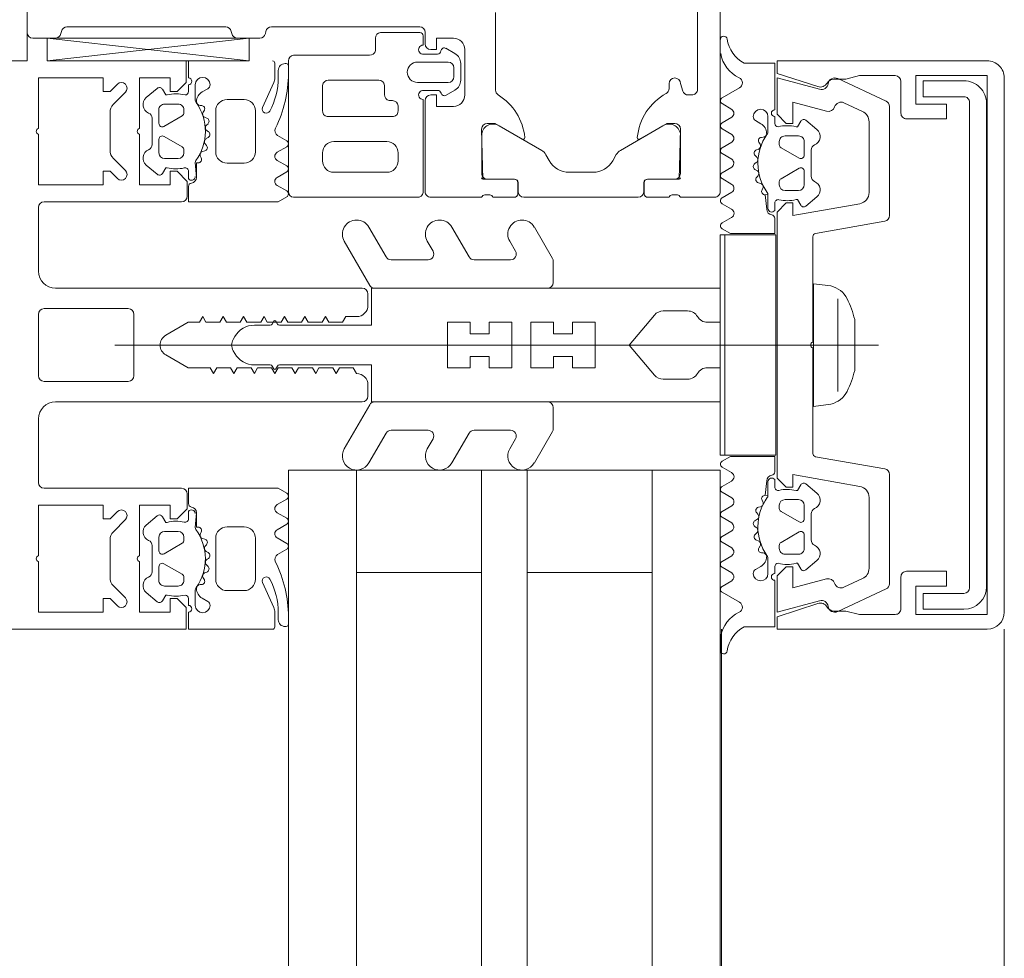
# Model space of a CAD drawing. Header units: centimetres. Extents: x -2424 to 2319, y 5 to 3760.
# Tile 53 of 117: x -573.79 to -565.12, y 1422.43 to 1430.69. Entities that reach past the tile are written whole.
import ezdxf

# ---------------------------------------------------------------- set-up
doc = ezdxf.new("R2010")
doc.units = ezdxf.units.CM
for name, color, linetype, lineweight in [('A-DETL-GENF', 92, 'Continuous', 9), ('A-DOOR', 31, 'Continuous', 13), ('A-GLAZ-CURT', 52, 'Continuous', 13), ('A-GLAZ-CWMG', 51, 'Continuous', 13)]:
    doc.layers.add(name, color=color, linetype=linetype, lineweight=lineweight)

msp = doc.modelspace()

# ---------------------------------------------------------------- linework, layer by layer
at = {"layer": 'A-DETL-GENF', "color": 251, "lineweight": 9}
msp.add_line((-573.7232, 1430.3261), (-573.7232, 1527.8261), dxfattribs=at)
at = {"layer": 'A-DETL-GENF', "color": 251, "lineweight": 9, "extrusion": (0, 0, -1)}
for p, q in [((-572.3032, 1430.1762), (-572.3032, 1430.3261)), ((-571.5432, 1430.3062), (-571.5432, 1430.177)), ((-571.4532, 1430.3022), (-571.4432, 1430.3022)), ((-571.5132, 1430.1812), (-571.5132, 1430.2422)), ((-566.5892, 1430.1705), (-566.1621, 1429.9714)), ((-565.1233, 1425.4761), (-565.1233, 1430.1762)), ((-572.6746, 1430.0025), (-572.5773, 1430.0842)), ((-572.3032, 1430.0557), (-572.3032, 1430.1162)), ((-572.2432, 1430.1162), (-572.2432, 1429.9878)), ((-572.1819, 1430.0534), (-572.1332, 1430.0815)), ((-571.5519, 1430.1363), (-571.6502, 1429.9154)), ((-567.6057, 1430.0015), (-567.4535, 1430.0888)), ((-566.0333, 1430.1461), (-566.0333, 1429.8661)), ((-572.8579, 1430.0501), (-572.964, 1429.944)), ((-572.5133, 1429.9462), (-572.3933, 1429.9462)), ((-572.1855, 1429.9332), (-572.1998, 1429.9339)), ((-571.9632, 1429.9862), (-571.8132, 1429.9862)), ((-567.5213, 1429.8993), (-567.6061, 1429.9497)), ((-566.371, 1429.8812), (-566.5343, 1429.9574)), ((-566.1332, 1429.9261), (-566.1332, 1428.965)), ((-565.4286, 1425.6912), (-565.4286, 1429.9612)), ((-565.2787, 1429.9512), (-565.2787, 1425.7012)), ((-572.9932, 1429.8733), (-572.9932, 1429.539)), ((-572.6232, 1429.5911), (-572.6232, 1429.8212)), ((-572.5633, 1429.7762), (-572.5633, 1429.8962)), ((-572.3583, 1429.8426), (-572.5183, 1429.7502)), ((-572.3433, 1429.8962), (-572.3433, 1429.8686)), ((-572.1741, 1429.8738), (-572.1633, 1429.8924)), ((-572.1428, 1429.8235), (-572.1564, 1429.8279)), ((-572.0632, 1429.5262), (-572.0632, 1429.8862)), ((-571.7132, 1429.8862), (-571.7132, 1429.5262)), ((-567.606, 1429.7813), (-567.5213, 1429.8311)), ((-567.2033, 1429.7077), (-567.2033, 1429.8361)), ((-567.1433, 1429.8361), (-567.1433, 1429.7757)), ((-572.1449, 1429.7596), (-572.1308, 1429.7737)), ((-567.5213, 1429.6795), (-567.6061, 1429.7296)), ((-567.3133, 1429.8015), (-567.2646, 1429.7734)), ((-566.8692, 1429.8041), (-566.7719, 1429.7225)), ((-566.3132, 1429.1682), (-566.3132, 1429.7906)), ((-572.5182, 1429.6621), (-572.3582, 1429.5698)), ((-572.1464, 1429.6418), (-572.1291, 1429.6518)), ((-572.1277, 1429.7029), (-572.1398, 1429.7108)), ((-571.5183, 1429.6688), (-571.4382, 1429.6226)), ((-567.2467, 1429.6539), (-567.261, 1429.6531)), ((-566.9332, 1429.6661), (-567.0532, 1429.6661)), ((-572.5632, 1429.5162), (-572.5632, 1429.6362)), ((-572.1444, 1429.5826), (-572.1541, 1429.5933)), ((-571.4382, 1429.5706), (-571.5227, 1429.5218)), ((-567.606, 1429.5617), (-567.5213, 1429.6115)), ((-567.2832, 1429.6124), (-567.2724, 1429.5938)), ((-567.1032, 1429.6161), (-567.1032, 1429.5885)), ((-567.0882, 1429.5625), (-566.9282, 1429.4702)), ((-566.8832, 1429.4961), (-566.8832, 1429.6161)), ((-572.964, 1429.4683), (-572.8579, 1429.3622)), ((-572.3432, 1429.5438), (-572.3432, 1429.5162)), ((-572.1909, 1429.4718), (-572.1979, 1429.4855)), ((-572.179, 1429.5281), (-572.159, 1429.5335)), ((-567.5203, 1429.4602), (-567.6059, 1429.5099)), ((-567.3157, 1429.4937), (-567.3015, 1429.4796)), ((-567.29, 1429.5479), (-567.3037, 1429.5434)), ((-566.8233, 1429.5412), (-566.8233, 1429.3111)), ((-572.5773, 1429.3282), (-572.6746, 1429.4098)), ((-572.3932, 1429.4662), (-572.5132, 1429.4662)), ((-571.8132, 1429.4262), (-571.9632, 1429.4262)), ((-571.5227, 1429.4508), (-571.4382, 1429.402)), ((-567.606, 1429.3417), (-567.5213, 1429.3915)), ((-567.3067, 1429.4307), (-567.3187, 1429.4229)), ((-566.9282, 1429.3821), (-567.0882, 1429.2897)), ((-572.3032, 1429.2902), (-572.3032, 1429.3553)), ((-571.4382, 1429.3501), (-571.5227, 1429.3013)), ((-567.3174, 1429.3717), (-567.3001, 1429.3617)), ((-567.2924, 1429.3132), (-567.302, 1429.3025)), ((-566.8832, 1429.2361), (-566.8832, 1429.3561)), ((-571.5227, 1429.2303), (-571.4382, 1429.1815)), ((-567.5203, 1429.2398), (-567.606, 1429.29)), ((-567.2875, 1429.2535), (-567.2675, 1429.2481)), ((-567.1032, 1429.2638), (-567.1032, 1429.2361)), ((-567.6059, 1429.1218), (-567.5204, 1429.1715)), ((-567.2485, 1429.2055), (-567.2555, 1429.1918)), ((-567.0532, 1429.1861), (-566.9332, 1429.1861)), ((-566.7719, 1429.1298), (-566.8692, 1429.0482)), ((-573.5732, 1429.0862), (-572.3632, 1429.0862)), ((-567.5248, 1429.0224), (-567.6059, 1429.0699)), ((-567.1433, 1429.0752), (-567.1433, 1429.0102)), ((-567.6073, 1428.9008), (-567.5238, 1428.9487)), ((-570.5633, 1428.6012), (-570.7149, 1428.8637)), ((-569.8333, 1428.6012), (-569.9849, 1428.8637)), ((-569.0999, 1428.5878), (-569.2592, 1428.8637)), ((-566.1746, 1428.9158), (-566.7835, 1428.8084)), ((-566.8082, 1428.7789), (-566.8082, 1427.8511)), ((-570.9314, 1428.7387), (-570.7077, 1428.3512)), ((-570.2014, 1428.7387), (-570.1509, 1428.6512)), ((-569.4757, 1428.7387), (-569.4252, 1428.6512)), ((-570.1942, 1428.5762), (-570.52, 1428.5762)), ((-569.4685, 1428.5762), (-569.79, 1428.5762)), ((-569.0932, 1428.3762), (-569.0932, 1428.5628)), ((-570.7732, 1428.3262), (-573.4732, 1428.3262)), ((-570.7232, 1428.1762), (-570.7232, 1428.2762)), ((-570.6644, 1428.3262), (-569.1432, 1428.3262)), ((-566.5875, 1427.4185), (-566.5875, 1428.2338)), ((-573.6232, 1428.0962), (-573.6232, 1427.5562)), ((-572.8332, 1428.1462), (-573.5732, 1428.1462)), ((-572.7832, 1427.5562), (-572.7832, 1428.0962)), ((-568.1249, 1428.1262), (-567.9099, 1428.1262)), ((-571.5837, 1428.0012), (-571.7222, 1428.0012)), ((-571.5519, 1428.0362), (-571.5664, 1428.0112)), ((-571.5201, 1428.0112), (-571.5346, 1428.0362)), ((-566.4398, 1428.0511), (-566.4398, 1427.6011)), ((-572.9506, 1427.8261), (-566.2296, 1427.8261)), ((-571.8954, 1427.9012), (-571.9099, 1427.8762)), ((-571.8954, 1427.7512), (-571.9099, 1427.7762)), ((-566.8082, 1427.8011), (-566.8082, 1426.8734)), ((-571.5837, 1427.6512), (-571.7222, 1427.6512)), ((-571.5519, 1427.6162), (-571.5664, 1427.6412)), ((-571.5201, 1427.6412), (-571.5346, 1427.6162)), ((-573.5732, 1427.5062), (-572.8332, 1427.5062)), ((-570.7232, 1427.3762), (-570.7232, 1427.4762)), ((-568.1249, 1427.5262), (-567.9099, 1427.5262)), ((-573.4732, 1427.3262), (-570.7732, 1427.3262)), ((-570.9314, 1426.9137), (-570.7077, 1427.3012)), ((-570.6644, 1427.3262), (-569.1432, 1427.3262)), ((-569.0932, 1427.2762), (-569.0932, 1427.0896)), ((-570.5633, 1427.0512), (-570.7149, 1426.7887)), ((-570.1942, 1427.0762), (-570.52, 1427.0762)), ((-569.8333, 1427.0512), (-569.9849, 1426.7887)), ((-569.4685, 1427.0762), (-569.79, 1427.0762)), ((-569.0999, 1427.0646), (-569.2592, 1426.7887)), ((-570.2014, 1426.9137), (-570.1509, 1427.0012)), ((-569.4757, 1426.9137), (-569.4252, 1427.0012)), ((-566.7835, 1426.8439), (-566.1746, 1426.7365)), ((-567.6073, 1426.7515), (-567.5238, 1426.7036)), ((-567.5248, 1426.6298), (-567.6059, 1426.5824)), ((-567.1433, 1426.577), (-567.1433, 1426.6421)), ((-566.1332, 1426.6872), (-566.1332, 1425.7262)), ((-572.3632, 1426.5662), (-573.5732, 1426.5662)), ((-567.6059, 1426.5305), (-567.5204, 1426.4808)), ((-566.7719, 1426.5225), (-566.8692, 1426.6041)), ((-571.5227, 1426.4221), (-571.4382, 1426.4709)), ((-567.2485, 1426.4468), (-567.2555, 1426.4605)), ((-567.0532, 1426.4662), (-566.9332, 1426.4662)), ((-566.3132, 1425.8617), (-566.3132, 1426.4841)), ((-572.3032, 1426.3621), (-572.3032, 1426.2971)), ((-571.4382, 1426.3023), (-571.5227, 1426.3511)), ((-567.5203, 1426.4125), (-567.606, 1426.3623)), ((-567.2924, 1426.3391), (-567.302, 1426.3498)), ((-567.2875, 1426.3988), (-567.2675, 1426.4042)), ((-567.1032, 1426.3885), (-567.1032, 1426.4162)), ((-566.9282, 1426.2702), (-567.0882, 1426.3626)), ((-566.8832, 1426.4162), (-566.8832, 1426.2962)), ((-572.8579, 1426.2901), (-572.964, 1426.184)), ((-572.5773, 1426.3241), (-572.6746, 1426.2425)), ((-567.606, 1426.3106), (-567.5213, 1426.2608)), ((-567.3174, 1426.2806), (-567.3001, 1426.2906)), ((-566.8233, 1426.1111), (-566.8233, 1426.3412)), ((-572.3932, 1426.1862), (-572.5132, 1426.1862)), ((-572.1909, 1426.1805), (-572.1979, 1426.1668)), ((-571.8132, 1426.2261), (-571.9632, 1426.2261)), ((-571.5227, 1426.2015), (-571.4382, 1426.2503)), ((-567.5203, 1426.1921), (-567.6059, 1426.1424)), ((-567.3067, 1426.2216), (-567.3187, 1426.2294)), ((-567.0882, 1426.0898), (-566.9282, 1426.1821)), ((-572.9932, 1426.1133), (-572.9932, 1425.779)), ((-572.5632, 1426.1362), (-572.5632, 1426.0162)), ((-572.3432, 1426.1085), (-572.3432, 1426.1362)), ((-572.179, 1426.1242), (-572.159, 1426.1188)), ((-572.0632, 1426.1262), (-572.0632, 1425.7662)), ((-571.7132, 1425.7661), (-571.7132, 1426.1261)), ((-571.4382, 1426.0817), (-571.5227, 1426.1305)), ((-567.606, 1426.0906), (-567.5213, 1426.0408)), ((-567.3157, 1426.1586), (-567.3015, 1426.1727)), ((-567.29, 1426.1044), (-567.3037, 1426.1088)), ((-566.8832, 1426.1562), (-566.8832, 1426.0362)), ((-572.6232, 1426.0612), (-572.6232, 1425.8311)), ((-572.5182, 1425.9902), (-572.3582, 1426.0826)), ((-572.1444, 1426.0698), (-572.1541, 1426.0591)), ((-572.1464, 1426.0106), (-572.1291, 1426.0006)), ((-571.5183, 1425.9835), (-571.4382, 1426.0298)), ((-567.2832, 1426.0399), (-567.2724, 1426.0585)), ((-567.1032, 1426.0362), (-567.1032, 1426.0638)), ((-572.1277, 1425.9494), (-572.1398, 1425.9416)), ((-567.5213, 1425.9728), (-567.6061, 1425.9227)), ((-567.2467, 1425.9984), (-567.261, 1425.9991)), ((-567.2033, 1425.9446), (-567.2033, 1425.8162)), ((-566.9332, 1425.9862), (-567.0532, 1425.9862)), ((-566.8692, 1425.8482), (-566.7719, 1425.9298)), ((-572.5633, 1425.8762), (-572.5633, 1425.7562)), ((-572.3583, 1425.8098), (-572.5183, 1425.9022)), ((-572.1428, 1425.8288), (-572.1564, 1425.8244)), ((-572.1449, 1425.8927), (-572.1308, 1425.8786)), ((-567.606, 1425.871), (-567.5213, 1425.8212)), ((-567.3133, 1425.8508), (-567.2646, 1425.8789)), ((-567.1433, 1425.8162), (-567.1433, 1425.8766)), ((-572.3433, 1425.7562), (-572.3433, 1425.7838)), ((-572.1741, 1425.7785), (-572.1633, 1425.7599)), ((-567.5213, 1425.753), (-567.6061, 1425.7026)), ((-566.5343, 1425.6949), (-566.371, 1425.7711)), ((-566.0333, 1425.7862), (-566.0333, 1425.5062)), ((-572.964, 1425.7083), (-572.8579, 1425.6022)), ((-572.5133, 1425.7062), (-572.3933, 1425.7062)), ((-572.2432, 1425.5362), (-572.2432, 1425.6646)), ((-572.1855, 1425.7192), (-572.1998, 1425.7184)), ((-571.9632, 1425.6661), (-571.8132, 1425.6661)), ((-571.5519, 1425.516), (-571.6502, 1425.7369)), ((-566.1621, 1425.6809), (-566.5892, 1425.4818)), ((-572.6746, 1425.6498), (-572.5773, 1425.5682)), ((-572.3032, 1425.5966), (-572.3032, 1425.5362)), ((-572.1819, 1425.5989), (-572.1332, 1425.5708)), ((-567.6057, 1425.6508), (-567.4535, 1425.5635)), ((-571.5432, 1425.3461), (-571.5432, 1425.4754)), ((-571.5132, 1425.4711), (-571.5132, 1425.4101)), ((-571.4532, 1425.3501), (-571.4432, 1425.3501)), ((-567.6221, 1425.2273), (-567.6221, 1425.139))]:
    msp.add_line(p, q, dxfattribs=at)
at = {"layer": 'A-DETL-GENF', "color": 251, "lineweight": 9, "extrusion": (0, 0, -1), "flags": 128}
for points in [[(573.7232, 1430.3262), (574.0025, 1430.3262), (574.3232, 1430.3262)], [(572.7332, 1429.7312), (572.7332, 1430.1762), (572.4632, 1430.1762), (572.4632, 1430.0562), (572.4032, 1430.0562), (572.3232, 1430.1362), (572.3232, 1430.3261)], [(567.4123, 1430.3061), (567.1433, 1430.3061), (567.1433, 1429.8961)], [(565.2732, 1430.3261), (567.1232, 1430.3261), (567.1232, 1430.216), (566.7649, 1430.0996)], [(573.6232, 1429.7312), (573.6232, 1430.1762), (573.0532, 1430.1762), (573.0532, 1430.0562), (572.9932, 1430.0562), (572.9286, 1430.1208)], [(566.6888, 1429.8837), (566.9832, 1429.9626), (566.9832, 1429.7761), (567.0432, 1429.7761), (567.1232, 1429.8561), (567.1232, 1430.1761), (566.7488, 1430.0758)], [(566.622, 1430.1661), (566.517, 1430.1661), (566.3989, 1430.1961), (566.084, 1430.1961)], [(565.9833, 1429.8162), (565.6333, 1429.8162), (565.6333, 1429.9461), (565.9033, 1429.9461), (565.9033, 1430.1961), (565.2733, 1430.1961), (565.2733, 1425.4562), (565.9033, 1425.4562), (565.9033, 1425.7062), (565.6333, 1425.7062), (565.6333, 1425.8362), (565.9833, 1425.8362)], [(572.5321, 1430.0762), (572.5032, 1430.0262), (572.4904, 1430.0262)], [(565.4787, 1430.0111), (565.8386, 1430.0111), (565.8386, 1430.1511), (565.4786, 1430.1511)], [(566.9561, 1429.7461), (566.9433, 1429.7461), (566.9144, 1429.7961)], [(572.9286, 1429.2915), (572.9932, 1429.3562), (573.0532, 1429.3562), (573.0532, 1429.2362), (573.6232, 1429.2362), (573.6232, 1429.6812)], [(572.3132, 1429.1362), (572.3132, 1429.2662), (572.4032, 1429.3562), (572.4632, 1429.3562), (572.4632, 1429.2362), (572.7332, 1429.2362), (572.7332, 1429.6812)], [(572.4904, 1429.3862), (572.5032, 1429.3862), (572.532, 1429.3362)], [(572.2432, 1429.431), (572.2332, 1429.3009), (572.2332, 1429.4282), (572.2177, 1429.4282)], [(571.4382, 1429.1295), (571.5132, 1429.0862), (572.3032, 1429.0862), (572.3032, 1429.2216)], [(567.2033, 1429.0291), (567.2033, 1429.1509), (567.2288, 1429.1481), (567.2133, 1429.0209)], [(573.6232, 1428.4762), (573.6232, 1428.946), (573.6232, 1429.0362)], [(566.3959, 1426.5826), (566.9832, 1426.6861), (566.9832, 1426.5761), (567.0432, 1426.5761), (567.1232, 1426.6561), (567.1232, 1428.9961), (567.0432, 1429.0761), (566.9832, 1429.0761), (566.9832, 1428.9661), (566.3959, 1429.0697)], [(566.9144, 1429.0561), (566.9433, 1429.1061), (566.956, 1429.1061)], [(567.1433, 1428.9415), (567.1433, 1428.8061), (567.5328, 1428.8061), (567.6072, 1428.8488)], [(566.6494, 1427.3061), (566.8026, 1427.2861), (566.8026, 1428.3661), (566.6494, 1428.3461)], [(567.7366, 1428.0262), (567.6232, 1428.0262), (567.6232, 1428.3262), (570.6932, 1428.3262), (570.6932, 1428.0012), (571.5028, 1428.0012)], [(568.2015, 1428.0904), (568.4232, 1427.8262), (568.7232, 1427.8262), (568.7232, 1428.0262), (568.9232, 1428.0262), (568.9232, 1427.9262), (569.0892, 1427.9262), (569.0892, 1428.0262), (569.2892, 1428.0262), (569.2892, 1427.8262), (569.4562, 1427.8262), (569.4562, 1428.0262), (569.6562, 1428.0262), (569.6562, 1427.9262), (569.8232, 1427.9262), (569.8232, 1428.0262), (570.0232, 1428.0262), (570.0232, 1427.8262), (571.9232, 1427.8262), (570.0232, 1427.8262), (570.0232, 1427.6262), (569.8232, 1427.6262), (569.8232, 1427.7262), (569.6562, 1427.7262), (569.6562, 1427.6262), (569.4562, 1427.6262), (569.4562, 1427.8262), (569.2892, 1427.8262), (569.2892, 1427.6262), (569.0892, 1427.6262), (569.0892, 1427.7262), (568.9232, 1427.7262), (568.9232, 1427.6262), (568.7232, 1427.6262), (568.7232, 1427.8262), (568.4232, 1427.8262), (568.2015, 1427.5619)], [(572.5032, 1427.9128), (572.3068, 1428.0262), (572.2068, 1428.0262), (572.178, 1428.0762), (572.1491, 1428.0262), (572.0268, 1428.0262), (571.998, 1428.0762), (571.9691, 1428.0262), (571.8468, 1428.0262), (571.818, 1428.0762), (571.7891, 1428.0262), (571.6668, 1428.0262), (571.638, 1428.0762), (571.6091, 1428.0262), (571.4868, 1428.0262), (571.458, 1428.0762), (571.4291, 1428.0262), (571.3068, 1428.0262), (571.278, 1428.0762), (571.2491, 1428.0262), (571.1268, 1428.0262), (571.098, 1428.0762), (571.0691, 1428.0262), (570.9468, 1428.0262), (570.918, 1428.0762), (570.8232, 1428.0762)], [(570.8232, 1427.5762), (570.8521, 1427.6262), (570.9744, 1427.6262), (571.0032, 1427.5762), (571.0321, 1427.6262), (571.1544, 1427.6262), (571.1832, 1427.5762), (571.2121, 1427.6262), (571.3344, 1427.6262), (571.3632, 1427.5762), (571.3921, 1427.6262), (571.5144, 1427.6262), (571.5432, 1427.5762), (571.5721, 1427.6262), (571.6944, 1427.6262), (571.7232, 1427.5762), (571.7521, 1427.6262), (571.8744, 1427.6262), (571.9032, 1427.5762), (571.9321, 1427.6262), (572.0544, 1427.6262), (572.0832, 1427.5762), (572.1121, 1427.6262), (572.3068, 1427.6262), (572.5032, 1427.7396)], [(567.7366, 1427.6262), (567.6232, 1427.6262), (567.6232, 1427.3262), (570.6932, 1427.3262), (570.6932, 1427.6512), (571.5028, 1427.6512)], [(573.6232, 1426.6162), (573.6232, 1426.7063), (573.6232, 1427.1762)], [(567.1433, 1426.7108), (567.1433, 1426.8462), (567.5328, 1426.8462), (567.6072, 1426.8035)], [(567.2033, 1426.6232), (567.2033, 1426.5014), (567.2288, 1426.5042), (567.2133, 1426.6314)], [(571.4382, 1426.5228), (571.5132, 1426.5661), (572.3032, 1426.5661), (572.3032, 1426.4308)], [(566.9144, 1426.5962), (566.9433, 1426.5462), (566.956, 1426.5462)], [(572.7332, 1425.9712), (572.7332, 1426.4162), (572.4632, 1426.4162), (572.4632, 1426.2962), (572.4032, 1426.2962), (572.3132, 1426.3862), (572.3132, 1426.5162)], [(573.6232, 1425.9712), (573.6232, 1426.4162), (573.0532, 1426.4162), (573.0532, 1426.2962), (572.9932, 1426.2962), (572.9286, 1426.3608)], [(572.2432, 1426.2214), (572.2332, 1426.3514), (572.2332, 1426.2242), (572.2177, 1426.2242)], [(572.4904, 1426.2662), (572.5032, 1426.2662), (572.532, 1426.3162)], [(574.3232, 1425.3262), (574.0025, 1425.3262), (572.3232, 1425.3262), (572.3232, 1425.5162), (572.4032, 1425.5962), (572.4632, 1425.5962), (572.4632, 1425.4762), (572.7332, 1425.4762), (572.7332, 1425.9212)], [(572.9286, 1425.5315), (572.9932, 1425.5962), (573.0532, 1425.5962), (573.0532, 1425.4762), (573.6232, 1425.4762), (573.6232, 1425.9212)], [(566.7488, 1425.5765), (567.1232, 1425.4761), (567.1232, 1425.7961), (567.0432, 1425.8761), (566.9832, 1425.8761), (566.9832, 1425.6897), (566.6888, 1425.7686)], [(566.9561, 1425.9062), (566.9433, 1425.9062), (566.9144, 1425.8562)], [(567.4123, 1425.3462), (567.1433, 1425.3462), (567.1433, 1425.7561)], [(572.5321, 1425.5762), (572.5032, 1425.6262), (572.4904, 1425.6262)], [(565.4787, 1425.5011), (565.8386, 1425.5011), (565.8386, 1425.6411), (565.4787, 1425.6411)], [(566.7649, 1425.5527), (567.1232, 1425.4363), (567.1232, 1425.3262), (565.2732, 1425.3262)], [(566.0833, 1425.4562), (566.3989, 1425.4562), (566.517, 1425.4862), (566.622, 1425.4862)], [(572.3032, 1425.4762), (572.3032, 1425.3262), (571.5632, 1425.3262)]]:
    msp.add_lwpolyline(points, dxfattribs=at)
for points in [[(567.6232, 1426.8561), (567.6232, 1428.7961), (567.5832, 1428.7961), (567.5832, 1426.8561)], [(567.5832, 1426.8561), (567.5832, 1428.7961), (567.1332, 1428.7961), (567.1332, 1426.8561)]]:
    msp.add_lwpolyline(points, close=True, dxfattribs=at)
at = {"layer": 'A-DETL-GENF', "color": 251, "lineweight": 9, "extrusion": (0, 0, -1)}
for centre, radius, start, end in [((567.5923, 1430.5134), 0.03, 359.9022, 171.64334), ((567.28, 1430.5592), 0.2856, 297.59211, 351.64334), ((567.3322, 1430.4404), 0.2911, 295.36369, 350.45454), ((571.5632, 1430.3062), 0.02, 90.00608, 179.99384), ((571.4532, 1430.2422), 0.06, 359.9876, 90.01014), ((571.4432, 1430.2822), 0.02, 89.95979, 180.02046), ((565.2731, 1430.1763), 0.1499, 89.99376, 180.0062), ((572.3032, 1430.1462), 0.03, 89.99777, 269.99777), ((572.1782, 1430.1162), 0.065, 359.99777, 179.99777), ((572.1432, 1430.1812), 0.63, 179.99813, 208.0699), ((571.6433, 1430.177), 0.1, 180.0023, 203.99157), ((572.4933, 1430.2152), 1.07, 180.00664, 206.65796), ((567.4784, 1430.1322), 0.05, 115.36369, 240.16485), ((566.622, 1430.0961), 0.07, 30.00644, 90), ((566.6145, 1430.1161), 0.06, 8.44171, 115), ((566.0845, 1430.1449), 0.0512, 90.57094, 178.64822), ((572.8932, 1430.0855), 0.05, 45, 225), ((572.558, 1430.0612), 0.03, 50.00808, 149.99285), ((572.1532, 1430.1162), 0.04, 179.99776, 240.00403), ((566.7432, 1430.1662), 0.07, 210.00644, 288), ((566.7332, 1430.1338), 0.06, 188.44171, 285), ((565.4785, 1429.9513), 0.1998, 89.97179, 180.0352), ((572.6232, 1429.9412), 0.08, 292.61338, 50.0011), ((572.4118, 1429.7222), 0.314, 75.49565, 104.4999), ((572.3332, 1430.0562), 0.03, 180.90298, 269.97925), ((572.1932, 1429.9878), 0.05, 324.91989, 359.99777), ((572.1319, 1429.9668), 0.1, 0.82493, 59.9955), ((567.5907, 1429.9755), 0.03, 300.71536, 60.16485), ((565.4786, 1429.9612), 0.0499, 89.87955, 180.02248), ((572.8932, 1429.8733), 0.1, 0, 45), ((572.5133, 1429.8962), 0.05, 359.98769, 90.00786), ((572.3932, 1429.8962), 0.05, 89.98752, 180.00803), ((572.5942, 1429.7062), 0.44, 144.91989, 215.83899), ((572.1981, 1429.9678), 0.0339, 273.00029, 0.81949), ((572.1869, 1429.906), 0.0272, 93.01247, 209.98678), ((571.9632, 1429.8862), 0.1, 359.99777, 89.99777), ((571.8132, 1429.8862), 0.1, 89.99777, 179.99777), ((571.6182, 1429.9012), 0.035, 208.07257, 23.99619), ((567.2683, 1429.8361), 0.065, 0, 180), ((566.6732, 1429.9417), 0.06, 198.81925, 285), ((566.5597, 1429.903), 0.06, 18.81925, 115), ((566.1832, 1429.9261), 0.05, 115, 180), ((572.6732, 1429.8212), 0.05, 112.62016, 179.99744), ((572.3732, 1429.8685), 0.03, 179.98568, 240.00421), ((572.1467, 1429.858), 0.0316, 288.00109, 29.99075), ((572.152, 1429.795), 0.03, 107.99688, 224.99724), ((567.5453, 1429.8652), 0.0417, 125.13204, 234.86796), ((567.2933, 1429.8361), 0.04, 299.99374, 0.00001), ((567.1433, 1429.8661), 0.03, 270, 90), ((566.4132, 1429.7906), 0.1, 115, 180), ((565.9833, 1429.8661), 0.05, 270.00001, 0.0001), ((573.6176, 1429.7062), 0.0256, 282.68038, 77.31962), ((572.7276, 1429.7062), 0.0256, 282.68038, 77.31962), ((572.5333, 1429.7762), 0.03, 239.99533, 0.00419), ((572.1226, 1429.7373), 0.0316, 302.98734, 45.00678), ((571.4914, 1429.7122), 0.051, 301.80471, 26.6592), ((567.5908, 1429.7555), 0.03, 300.58867, 59.53464), ((567.3146, 1429.6868), 0.1, 120.00227, 179.17284), ((567.1133, 1429.7762), 0.03, 270.01852, 359.09479), ((567.0347, 1429.4421), 0.314, 75.49788, 104.50212), ((566.8885, 1429.7811), 0.03, 30.00493, 129.98969), ((572.5332, 1429.6362), 0.03, 359.99649, 119.99508), ((572.1306, 1429.6144), 0.0316, 318.0004, 59.99518), ((572.1441, 1429.6778), 0.03, 122.99923, 239.99752), ((567.5451, 1429.6455), 0.0415, 125.01205, 234.98795), ((566.8523, 1429.4261), 0.44, 324.15879, 35.07788), ((567.2596, 1429.626), 0.0272, 330.01099, 86.9853), ((567.2484, 1429.6877), 0.0339, 179.17829, 266.99749), ((567.2533, 1429.7077), 0.05, 180, 215.07788), ((567.0532, 1429.6161), 0.05, 359.98974, 90.01026), ((566.9332, 1429.6161), 0.05, 89.98992, 180.01008), ((566.8233, 1429.6612), 0.08, 129.99668, 247.38439), ((572.6732, 1429.5911), 0.05, 179.99658, 247.37691), ((572.3732, 1429.5438), 0.03, 119.99278, 180.00843), ((572.1667, 1429.5625), 0.03, 137.99493, 255.0023), ((571.4532, 1429.5966), 0.03, 119.99417, 240.00137), ((567.5908, 1429.5359), 0.03, 300.14481, 59.53463), ((567.2998, 1429.578), 0.0316, 150.00703, 251.99669), ((567.0732, 1429.5885), 0.03, 299.99356, 0.01209), ((566.7733, 1429.5412), 0.05, 0.00034, 67.37761), ((572.8932, 1429.539), 0.1, 315, 0), ((572.6232, 1429.4711), 0.08, 310.00084, 67.37501), ((572.5132, 1429.5162), 0.05, 270.00696, 359.98859), ((572.3932, 1429.5162), 0.05, 180.00681, 269.98874), ((572.2177, 1429.4582), 0.03, 153.00676, 269.9866), ((572.1712, 1429.4992), 0.03, 333.00095, 74.9963), ((571.9632, 1429.5262), 0.1, 269.99777, 359.99777), ((571.8132, 1429.5262), 0.1, 179.99777, 269.99777), ((571.5022, 1429.4863), 0.041, 299.99628, 59.99927), ((567.2945, 1429.5149), 0.03, 315.00054, 72.0009), ((567.3239, 1429.4572), 0.0316, 134.99099, 237.01044), ((566.9132, 1429.4961), 0.03, 179.99358, 300.00244), ((572.4118, 1429.6906), 0.3144, 256.80025, 284.48077), ((572.3332, 1429.3553), 0.03, 76.80025, 179.99777), ((572.2132, 1429.431), 0.03, 359.99777, 35.83899), ((571.4532, 1429.376), 0.03, 119.99417, 240.00137), ((567.5467, 1429.4263), 0.043, 127.84365, 233.82344), ((567.3024, 1429.3977), 0.03, 300.00025, 56.99854), ((566.9132, 1429.3561), 0.03, 60.00269, 180.00128), ((572.8932, 1429.3269), 0.05, 135, 315), ((572.558, 1429.3512), 0.03, 209.99606, 310.00909), ((572.2762, 1429.3092), 0.033, 179.99779, 324.90771), ((572.2832, 1429.3009), 0.05, 179.98893, 262.8241), ((571.5022, 1429.2658), 0.041, 300.003, 59.99255), ((567.5908, 1429.3159), 0.03, 300.34487, 59.53462), ((567.2798, 1429.2824), 0.03, 284.99548, 42.00284), ((567.3159, 1429.3344), 0.0316, 120.00259, 221.99738), ((566.7733, 1429.3111), 0.05, 292.62086, 0.00119), ((572.2732, 1429.2216), 0.03, 0.00076, 82.80928), ((567.5446, 1429.2057), 0.0419, 125.46653, 234.69988), ((567.2753, 1429.2191), 0.03, 105.00147, 206.99683), ((567.0732, 1429.2638), 0.03, 359.98935, 60.005), ((567.0532, 1429.2361), 0.05, 270.00904, 359.99096), ((566.9332, 1429.2361), 0.05, 180.00918, 269.99082), ((566.8233, 1429.1911), 0.08, 112.62277, 229.99694), ((572.3632, 1429.1362), 0.05, 180, 270), ((571.4532, 1429.1555), 0.03, 119.99417, 240.00137), ((567.5907, 1429.0958), 0.03, 300.34457, 59.76853), ((567.2288, 1429.1781), 0.03, 270.01117, 26.99101), ((567.2333, 1429.1509), 0.03, 144.15879, 180), ((566.4132, 1429.1682), 0.1, 180, 260), ((573.5732, 1429.0362), 0.05, 0, 90), ((567.1133, 1429.0752), 0.03, 0, 103.19753), ((567.0347, 1429.4106), 0.3144, 255.517, 283.19753), ((566.8885, 1429.0711), 0.03, 229.98868, 330.00171), ((567.5436, 1428.9853), 0.0416, 116.95413, 241.56801), ((567.1633, 1429.0209), 0.05, 277.17367, 0.00885), ((567.1703, 1429.0291), 0.033, 215.09006, 359.99998), ((567.1733, 1428.9415), 0.03, 97.1885, 179.99701), ((566.1832, 1428.965), 0.05, 180, 260), ((570.8232, 1428.8012), 0.125, 330, 150), ((570.0932, 1428.8012), 0.125, 330, 150), ((569.3675, 1428.8012), 0.125, 330, 150), ((567.5923, 1428.8748), 0.03, 299.79649, 60.13199), ((566.7782, 1428.7789), 0.03, 0, 80), ((570.52, 1428.6262), 0.05, 270, 330), ((570.1942, 1428.6262), 0.05, 150, 270), ((569.79, 1428.6262), 0.05, 270, 330), ((569.4685, 1428.6262), 0.05, 150, 270), ((569.1432, 1428.5628), 0.05, 150, 180), ((573.4732, 1428.4762), 0.15, 270, 0), ((570.6644, 1428.3762), 0.05, 270, 330), ((569.1432, 1428.3762), 0.05, 180, 270), ((566.7025, 1428.1328), 0.2199, 103.97065, 152.72797), ((570.7732, 1428.2762), 0.05, 90, 180), ((570.8232, 1428.1762), 0.1, 180, 270), ((567.3325, 1427.8257), 0.9207, 153.70777, 165.82838), ((573.5732, 1428.0962), 0.05, 0, 90), ((572.8332, 1428.0962), 0.05, 90, 180), ((568.1249, 1428.0262), 0.1, 40, 90), ((567.9099, 1428.0262), 0.1, 90, 150), ((571.7222, 1427.8012), 0.2, 30, 90), ((571.5837, 1428.0212), 0.02, 210.03025, 270), ((571.5432, 1428.0312), 0.01, 30.03025, 149.98023), ((571.5028, 1428.0212), 0.02, 270, 329.98023), ((567.7366, 1428.1262), 0.1, 270, 330), ((572.4532, 1427.8262), 0.1, 300, 60), ((571.8232, 1427.8262), 0.1, 0, 30), ((571.8232, 1427.8262), 0.1, 330, 0), ((566.8026, 1427.8261), 0.0256, 282.68038, 77.31962), ((571.7222, 1427.8512), 0.2, 270, 330), ((571.5837, 1427.6312), 0.02, 90, 149.96975), ((571.5028, 1427.6312), 0.02, 30.01977, 90), ((571.5432, 1427.6212), 0.01, 210.01977, 329.96975), ((570.8232, 1427.4762), 0.1, 90, 180), ((568.1249, 1427.6262), 0.1, 270, 320), ((567.9099, 1427.6262), 0.1, 210, 270), ((567.7366, 1427.5262), 0.1, 30, 90), ((567.332, 1427.8264), 0.9202, 194.16828, 206.29299), ((573.5732, 1427.5562), 0.05, 270, 0), ((572.8332, 1427.5562), 0.05, 180, 270), ((566.7025, 1427.5196), 0.2199, 207.27461, 256.02676), ((573.4732, 1427.1762), 0.15, 0, 90), ((570.7732, 1427.3762), 0.05, 180, 270), ((570.6644, 1427.2762), 0.05, 30, 90), ((569.1432, 1427.2762), 0.05, 90, 180), ((570.52, 1427.0262), 0.05, 30, 90), ((570.1942, 1427.0262), 0.05, 90, 210), ((569.79, 1427.0262), 0.05, 30, 90), ((569.4685, 1427.0262), 0.05, 90, 210), ((569.1432, 1427.0896), 0.05, 180, 210), ((570.8232, 1426.8512), 0.125, 210, 30), ((570.0932, 1426.8512), 0.125, 210, 30), ((569.3675, 1426.8512), 0.125, 210, 30), ((566.7782, 1426.8734), 0.03, 280, 0), ((567.5923, 1426.7775), 0.03, 299.86801, 60.20351), ((567.5436, 1426.667), 0.0416, 118.43199, 243.04587), ((567.1733, 1426.7108), 0.03, 180.00299, 262.8115), ((566.1832, 1426.6872), 0.05, 100, 180), ((573.5732, 1426.6162), 0.05, 270, 0), ((567.1633, 1426.6314), 0.05, 359.99115, 82.82633), ((567.1703, 1426.6232), 0.033, 0.00002, 144.90994), ((566.8885, 1426.5812), 0.03, 29.99829, 130.01132), ((572.3632, 1426.5162), 0.05, 90, 180), ((571.4532, 1426.4968), 0.03, 119.99863, 240.00583), ((567.5907, 1426.5565), 0.03, 300.23147, 59.65543), ((567.1133, 1426.577), 0.03, 256.80247, 0), ((567.0347, 1426.2417), 0.3144, 76.80247, 104.483), ((566.8233, 1426.4612), 0.08, 130.00306, 247.37723), ((566.4132, 1426.4841), 0.1, 100, 180), ((567.5446, 1426.4466), 0.0419, 125.30012, 234.53347), ((566.8523, 1426.2262), 0.44, 324.92212, 35.84121), ((567.2753, 1426.4332), 0.03, 153.00317, 254.99853), ((567.2288, 1426.4741), 0.03, 333.00899, 89.98883), ((567.2333, 1426.5014), 0.03, 180, 215.84121), ((567.0532, 1426.4162), 0.05, 0.00904, 89.99096), ((566.9332, 1426.4162), 0.05, 90.00918, 179.99082), ((572.8932, 1426.3255), 0.05, 45, 225), ((572.2732, 1426.4308), 0.03, 277.19072, 359.99924), ((572.2762, 1426.3432), 0.033, 35.09229, 180.00221), ((572.2832, 1426.3514), 0.05, 97.1759, 180.01107), ((571.5022, 1426.3866), 0.041, 300.00745, 59.997), ((567.5908, 1426.3364), 0.03, 300.46538, 59.65513), ((567.2798, 1426.3698), 0.03, 317.99716, 75.00452), ((567.0732, 1426.3885), 0.03, 299.995, 0.01065), ((566.7733, 1426.3412), 0.05, 359.99881, 67.37914), ((572.558, 1426.3012), 0.03, 49.99091, 150.00394), ((572.4118, 1425.9618), 0.3144, 75.51923, 103.19975), ((572.3332, 1426.2971), 0.03, 180.00223, 283.19975), ((571.4532, 1426.2763), 0.03, 119.99863, 240.00583), ((567.3024, 1426.2546), 0.03, 303.00146, 59.99975), ((567.3159, 1426.3179), 0.0316, 138.00262, 239.99741), ((566.9132, 1426.2962), 0.03, 179.99872, 299.99731), ((572.8932, 1426.1133), 0.1, 0, 45), ((572.6232, 1426.1812), 0.08, 292.62499, 49.99916), ((572.5132, 1426.1362), 0.05, 0.01141, 89.99304), ((572.3932, 1426.1362), 0.05, 90.01126, 179.99319), ((572.2132, 1426.2214), 0.03, 324.16101, 0.00223), ((572.5942, 1425.9462), 0.44, 144.16101, 215.08011), ((572.2177, 1426.1942), 0.03, 90.0134, 206.99324), ((571.9632, 1426.1261), 0.1, 0.00223, 90.00223), ((571.8132, 1426.1261), 0.1, 90.00223, 180.00223), ((571.5022, 1426.166), 0.041, 300.00073, 60.00372), ((567.5467, 1426.226), 0.043, 126.17656, 232.15635), ((567.3239, 1426.1951), 0.0316, 122.98956, 225.00901), ((566.9132, 1426.1562), 0.03, 59.99756, 180.00642), ((572.6732, 1426.0612), 0.05, 112.62309, 180.00342), ((572.3732, 1426.1085), 0.03, 179.99157, 240.00722), ((572.1712, 1426.1532), 0.03, 285.0037, 26.99905), ((572.1667, 1426.0899), 0.03, 104.9977, 222.00507), ((567.5908, 1426.1164), 0.03, 300.46537, 59.85519), ((567.2945, 1426.1374), 0.03, 287.9991, 44.99946), ((567.2998, 1426.0743), 0.0316, 108.00331, 209.99297), ((567.0732, 1426.0638), 0.03, 359.98791, 60.00644), ((566.7733, 1426.1111), 0.05, 292.62239, 359.99966), ((572.5332, 1426.0162), 0.03, 240.00492, 0.00351), ((572.1306, 1426.0379), 0.0316, 300.00482, 41.9996), ((571.4532, 1426.0557), 0.03, 119.99863, 240.00583), ((567.5451, 1426.0068), 0.0415, 125.01205, 234.98795), ((567.2596, 1426.0263), 0.0272, 273.0147, 29.98901), ((567.0532, 1426.0362), 0.05, 269.98974, 0.01026), ((566.9332, 1426.0362), 0.05, 179.98992, 270.01008), ((566.8233, 1425.9911), 0.08, 112.61561, 230.00332), ((573.6176, 1425.9462), 0.0256, 282.68038, 77.31962), ((572.7276, 1425.9462), 0.0256, 282.68038, 77.31962), ((572.1226, 1425.9151), 0.0316, 314.99322, 57.01266), ((572.1441, 1425.9746), 0.03, 120.00248, 237.00077), ((571.4914, 1425.9402), 0.051, 333.3408, 58.19529), ((572.4933, 1425.4372), 1.07, 153.34204, 179.99336), ((567.5908, 1425.8968), 0.03, 300.46536, 59.41133), ((567.3146, 1425.9655), 0.1, 180.82716, 239.99773), ((567.2484, 1425.9646), 0.0339, 93.00251, 180.82171), ((567.2533, 1425.9446), 0.05, 144.92212, 180), ((572.6732, 1425.8311), 0.05, 180.00256, 247.37984), ((572.5333, 1425.8762), 0.03, 359.99581, 120.00467), ((572.152, 1425.8574), 0.03, 135.00276, 252.00312), ((567.2933, 1425.8162), 0.04, 359.99999, 60.00626), ((567.1133, 1425.8761), 0.03, 0.90521, 89.98148), ((567.0347, 1426.2101), 0.314, 255.49788, 284.50212), ((566.8885, 1425.8712), 0.03, 230.01031, 329.99507), ((566.4132, 1425.8617), 0.1, 180, 245), ((565.9833, 1425.7862), 0.05, 359.99812, 90.00166), ((572.8932, 1425.779), 0.1, 315, 0), ((572.6232, 1425.7111), 0.08, 309.9989, 67.38662), ((572.5133, 1425.7562), 0.05, 269.99214, 0.01231), ((572.3932, 1425.7562), 0.05, 179.99197, 270.01248), ((572.3732, 1425.7838), 0.03, 119.99579, 180.01432), ((572.1869, 1425.7463), 0.0272, 150.01322, 266.98753), ((572.1467, 1425.7943), 0.0316, 330.00925, 71.99891), ((571.9632, 1425.7661), 0.1, 270.00223, 0.00223), ((571.8132, 1425.7661), 0.1, 180.00223, 270.00223), ((571.6182, 1425.7511), 0.035, 336.00381, 151.92743), ((572.1432, 1425.4711), 0.63, 151.9301, 180.00187), ((567.5453, 1425.7871), 0.0417, 125.13204, 234.86796), ((567.2683, 1425.8162), 0.065, 180, 0), ((567.1433, 1425.7862), 0.03, 270, 90), ((566.6732, 1425.7106), 0.06, 75, 161.18075), ((572.1932, 1425.6646), 0.05, 0.00223, 35.08011), ((572.1981, 1425.6846), 0.0339, 359.18051, 86.99971), ((572.1319, 1425.6855), 0.1, 300.0045, 359.17507), ((567.5907, 1425.6768), 0.03, 299.83515, 59.28464), ((566.5597, 1425.7493), 0.06, 245, 341.18075), ((566.1832, 1425.7262), 0.05, 180, 245), ((565.4788, 1425.7013), 0.2001, 180.02951, 269.97227), ((565.4788, 1425.6912), 0.0501, 180.08749, 269.93358), ((572.8932, 1425.5669), 0.05, 135, 315), ((572.558, 1425.5912), 0.03, 210.00715, 309.99192), ((572.4118, 1425.9302), 0.314, 255.5001, 284.50435), ((572.3332, 1425.5962), 0.03, 90.02075, 179.09702), ((572.1532, 1425.5362), 0.04, 119.99597, 180.00224), ((566.7332, 1425.5185), 0.06, 75, 171.55829), ((572.3032, 1425.5062), 0.03, 90.00223, 270.00223), ((572.1782, 1425.5362), 0.065, 180.00223, 0.00223), ((571.6433, 1425.4754), 0.1, 156.00843, 179.9977), ((567.4784, 1425.5201), 0.05, 119.83515, 244.63631), ((566.7432, 1425.4862), 0.07, 72, 149.99829), ((566.622, 1425.5562), 0.07, 270, 329.99829), ((566.6145, 1425.5361), 0.06, 245, 351.55829), ((566.0831, 1425.506), 0.0498, 179.82624, 270.17354), ((571.4532, 1425.4101), 0.06, 269.98986, 0.0124), ((567.3322, 1425.2119), 0.2911, 9.54546, 64.63631), ((565.2733, 1425.4762), 0.15, 180.04937, 269.95063), ((571.5632, 1425.3461), 0.02, 180.00616, 269.99392), ((571.4432, 1425.3701), 0.02, 179.97954, 270.04021), ((567.28, 1425.0931), 0.2856, 8.35666, 62.40789), ((567.4221, 1425.227), 0.2, 0.0978, 9.54546), ((567.5923, 1425.1389), 0.03, 188.35666, 0.0978)]:
    msp.add_arc(centre, radius, start, end, dxfattribs=at)
at = {"layer": 'A-DOOR', "color": 251, "lineweight": 9}
for p, q in [((-573.7232, 1433.7762), (-573.7232, 1430.5762)), ((-567.8232, 1430.0762), (-567.8232, 1431.1761)), ((-567.6232, 1431.1262), (-567.6232, 1429.1762)), ((-569.6005, 1430.0694), (-569.6005, 1430.7507)), ((-573.3723, 1430.6262), (-571.9752, 1430.6262)), ((-571.5732, 1430.6262), (-570.2677, 1430.6262)), ((-573.6732, 1430.5262), (-573.4742, 1430.5262)), ((-571.7701, 1430.526), (-573.5452, 1430.3261)), ((-573.4252, 1430.5664), (-573.4213, 1430.5859)), ((-571.9262, 1430.5859), (-571.9223, 1430.5664)), ((-571.8732, 1430.5262), (-571.6752, 1430.5262)), ((-571.6262, 1430.5664), (-571.6223, 1430.5859)), ((-570.6574, 1430.5264), (-570.6574, 1430.4168)), ((-570.2674, 1430.5762), (-570.612, 1430.5762)), ((-570.2374, 1430.4653), (-570.2374, 1430.5462)), ((-570.2205, 1430.5762), (-570.2205, 1430.4762)), ((-569.9574, 1430.3907), (-570.0367, 1430.4365)), ((-569.8705, 1430.4262), (-569.8705, 1430.0262)), ((-570.7111, 1430.3762), (-571.3779, 1430.3762)), ((-570.1115, 1430.3862), (-570.2332, 1430.3862)), ((-571.4232, 1430.3264), (-571.4232, 1429.1759)), ((-570.0174, 1430.3162), (-570.2874, 1430.3162)), ((-569.9674, 1430.1862), (-569.9674, 1430.2662)), ((-569.9074, 1430.1558), (-569.9074, 1430.3041)), ((-571.1232, 1430.1108), (-571.1232, 1429.8899)), ((-570.6272, 1430.1562), (-571.0735, 1430.1562)), ((-570.5774, 1430.0299), (-570.5774, 1430.1108)), ((-570.2874, 1430.1362), (-570.0174, 1430.1362)), ((-568.0732, 1430.0828), (-568.0732, 1430.1262)), ((-567.9732, 1430.1262), (-567.9532, 1430.0604)), ((-570.2374, 1429.1668), (-570.2374, 1429.987)), ((-570.2332, 1430.0662), (-570.1094, 1430.0662)), ((-570.036, 1430.0239), (-569.9574, 1430.0692)), ((-567.9058, 1430.0262), (-567.8732, 1430.0262)), ((-570.5072, 1429.9762), (-570.5368, 1429.9762)), ((-570.4574, 1429.8899), (-570.4574, 1429.9308)), ((-570.2205, 1429.9762), (-570.2205, 1429.1762)), ((-571.0827, 1429.8362), (-570.498, 1429.8362)), ((-569.5692, 1429.7547), (-569.1942, 1429.5382)), ((-568.5013, 1429.5387), (-568.1273, 1429.7547)), ((-569.7222, 1429.3352), (-569.7222, 1429.6848)), ((-567.9742, 1429.6848), (-567.9742, 1429.3352)), ((-570.5574, 1429.6162), (-571.0232, 1429.6162)), ((-571.1232, 1429.5162), (-571.1232, 1429.4462)), ((-570.4574, 1429.4462), (-570.4574, 1429.5162)), ((-569.157, 1429.5005), (-569.1277, 1429.4483)), ((-568.569, 1429.4475), (-568.5383, 1429.5015)), ((-571.0232, 1429.3462), (-570.5574, 1429.3462)), ((-568.9533, 1429.3462), (-568.7429, 1429.3462)), ((-569.4323, 1429.2852), (-569.6722, 1429.2852)), ((-569.4052, 1429.1562), (-569.4052, 1429.2542)), ((-569.4022, 1429.1762), (-569.4022, 1429.2552)), ((-568.2942, 1429.2552), (-568.2942, 1429.1762)), ((-568.2913, 1429.1562), (-568.2913, 1429.2542)), ((-568.0242, 1429.2852), (-568.2642, 1429.2852)), ((-571.3779, 1429.1262), (-570.2911, 1429.1262)), ((-570.1705, 1429.1262), (-569.7232, 1429.1262)), ((-569.6959, 1429.1462), (-569.6506, 1429.1462)), ((-569.6232, 1429.1262), (-569.4352, 1429.1262)), ((-568.3442, 1429.1262), (-569.3522, 1429.1262)), ((-568.0733, 1429.1262), (-568.2613, 1429.1262)), ((-568.0006, 1429.1462), (-568.046, 1429.1462)), ((-567.6732, 1429.1262), (-567.9733, 1429.1262))]:
    msp.add_line(p, q, dxfattribs=at)
at = {"layer": 'A-DOOR', "color": 251, "lineweight": 9, "flags": 128}
for points in [[(-571.7701, 1430.3261), (-573.5452, 1430.3261), (-573.5452, 1430.526), (-571.7701, 1430.526), (-571.7701, 1430.3261), (-573.5452, 1430.526)], [(-570.1705, 1430.4262), (-570.1205, 1430.4262), (-570.1205, 1430.5262), (-569.9705, 1430.5262)], [(-569.9705, 1429.9262), (-570.1205, 1429.9262), (-570.1205, 1430.0262), (-570.1705, 1430.0262)], [(-569.6732, 1429.7762), (-569.6032, 1429.7762), (-569.364, 1429.638)], [(-568.0233, 1429.7762), (-568.0933, 1429.7762), (-568.3326, 1429.638)], [(-569.4352, 1429.2842), (-569.7112, 1429.2842), (-569.7232, 1429.7262)], [(-568.2613, 1429.2842), (-567.9853, 1429.2842), (-567.9733, 1429.7262)]]:
    msp.add_lwpolyline(points, dxfattribs=at)
at = {"layer": 'A-DOOR', "color": 251, "lineweight": 9}
for centre, radius, start, end in [((-573.3723, 1430.5762), 0.05, 90, 168.75049), ((-571.9752, 1430.5762), 0.05, 11.24951, 90), ((-571.5732, 1430.5762), 0.05, 90, 168.75049), ((-570.2705, 1430.5762), 0.05, 0, 86.74616), ((-573.6732, 1430.5762), 0.05, 180.0034, 269.9966), ((-573.4742, 1430.5762), 0.05, 270, 348.75049), ((-571.8732, 1430.5762), 0.05, 191.24951, 270), ((-571.6752, 1430.5762), 0.05, 270, 348.75049), ((-570.6074, 1430.5264), 0.05, 95.29505, 179.99974), ((-570.2674, 1430.5462), 0.03, 0, 90), ((-569.9705, 1430.4262), 0.1, 0, 90), ((-570.2377, 1430.4256), 0.0397, 89.54217, 276.5117), ((-570.1705, 1430.4762), 0.05, 180, 270), ((-570.0517, 1430.4105), 0.03, 59.99995, 174.58855), ((-571.3732, 1430.3264), 0.05, 95.29343, 180.00137), ((-570.7065, 1430.426), 0.05, 264.70741, 349.41131), ((-570.1115, 1430.4162), 0.03, 270, 354.58855), ((-570.0074, 1430.3041), 0.1, 359.9996, 60.00044), ((-570.2874, 1430.2262), 0.09, 90, 270), ((-570.0174, 1430.2661), 0.05, 0.02209, 89.9777), ((-570.0174, 1430.1862), 0.05, 270.02333, 359.97667), ((-568.0232, 1430.1262), 0.05, 0, 180), ((-571.0735, 1430.1062), 0.05, 89.99987, 174.70542), ((-570.6272, 1430.1062), 0.05, 5.29458, 90.00013), ((-570.0074, 1430.1558), 0.1, 299.9997, 0.00029), ((-568.1232, 1430.0828), 0.05, 299.12738, 0), ((-567.8732, 1430.0762), 0.05, 269.99827, 0.00085), ((-570.5276, 1430.0253), 0.05, 174.70633, 259.41241), ((-570.2377, 1430.0267), 0.0397, 83.4883, 270.45783), ((-570.1705, 1429.9762), 0.05, 90, 180), ((-570.1102, 1430.0351), 0.0311, 13.01384, 88.47829), ((-570.051, 1430.0498), 0.03, 195.00053, 299.99942), ((-569.9705, 1430.0262), 0.1, 270, 0), ((-569.5505, 1430.0694), 0.05, 180, 238.129), ((-569.8409, 1429.6023), 0.5, 5.62258, 58.129), ((-567.8556, 1429.6023), 0.5, 119.11358, 174.37742), ((-567.9058, 1430.0762), 0.05, 198.316, 270), ((-570.5072, 1429.9262), 0.05, 5.29382, 89.99949), ((-571.0735, 1429.8853), 0.05, 174.70507, 259.41314), ((-570.5072, 1429.8853), 0.05, 280.58735, 5.29392), ((-569.6732, 1429.7262), 0.05, 90, 180), ((-569.6233, 1429.6706), 0.1, 57.27298, 171.81839), ((-568.0732, 1429.6706), 0.1, 8.18161, 122.72702), ((-568.0233, 1429.7262), 0.05, 0, 90), ((-569.3571, 1429.65), 0.0138, 240, 5.62258), ((-568.3395, 1429.65), 0.0138, 174.37742, 300), ((-571.0232, 1429.5162), 0.1, 90.0002, 180.00024), ((-570.5574, 1429.5162), 0.1, 359.99956, 90.00001), ((-569.2442, 1429.4516), 0.1, 29.30635, 60), ((-568.4513, 1429.4521), 0.1, 120, 150.43156), ((-571.0232, 1429.4462), 0.1, 179.99978, 270.00022), ((-570.5574, 1429.4462), 0.1, 269.99967, 0.00033), ((-568.9533, 1429.5462), 0.2, 209.30635, 270), ((-568.7429, 1429.5462), 0.2, 270, 330.43156), ((-569.7112, 1429.2962), 0.012, 180, 270), ((-569.6722, 1429.3352), 0.05, 179.9997, 270.0003), ((-568.0242, 1429.3352), 0.05, 269.9997, 0.0003), ((-567.9853, 1429.2962), 0.012, 270, 0), ((-569.4352, 1429.2542), 0.03, 0, 90), ((-569.4323, 1429.2552), 0.03, 0, 90), ((-568.2642, 1429.2552), 0.03, 90, 180), ((-568.2613, 1429.2542), 0.03, 90, 180), ((-571.3732, 1429.1759), 0.05, 180.00278, 264.70627), ((-570.2865, 1429.1759), 0.05, 264.70385, 349.41386), ((-570.1705, 1429.1762), 0.05, 179.99462, 270.00538), ((-569.6965, 1429.1183), 0.0279, 88.83541, 163.58012), ((-569.65, 1429.1183), 0.0279, 16.42459, 91.16287), ((-569.4352, 1429.1562), 0.03, 270, 0), ((-569.3522, 1429.1762), 0.05, 180, 270), ((-568.3442, 1429.1762), 0.05, 270, 0), ((-568.2613, 1429.1562), 0.03, 180, 270), ((-568.0465, 1429.1183), 0.0279, 88.83713, 163.57541), ((-568.0001, 1429.1183), 0.0279, 16.41988, 91.16459), ((-567.6732, 1429.1762), 0.05, 269.99736, 0.00264)]:
    msp.add_arc(centre, radius, start, end, dxfattribs=at)
at = {"layer": 'A-GLAZ-CURT', "color": 251, "lineweight": 9}
for p, q in [((-567.6232, 1426.7261), (-571.4232, 1426.7261)), ((-571.4232, 1426.7261), (-571.4232, 1389.9269)), ((-570.8232, 1426.7261), (-570.8232, 1389.9269)), ((-569.7232, 1426.7261), (-569.7232, 1389.9269)), ((-569.3232, 1426.7261), (-569.3232, 1389.9269)), ((-568.2232, 1426.7261), (-568.2232, 1389.9269)), ((-567.6232, 1389.9269), (-567.6232, 1426.7261)), ((-569.7232, 1425.8261), (-570.8232, 1425.8261)), ((-568.2232, 1425.8261), (-569.3232, 1425.8261))]:
    msp.add_line(p, q, dxfattribs=at)
at = {"layer": 'A-GLAZ-CWMG', "color": 251, "lineweight": 9}
for p, q in [((-567.6132, 1391.3269), (-567.6132, 1425.3261)), ((-565.1232, 1391.3269), (-565.1232, 1425.3261))]:
    msp.add_line(p, q, dxfattribs=at)

doc.saveas('drawing.dxf')
